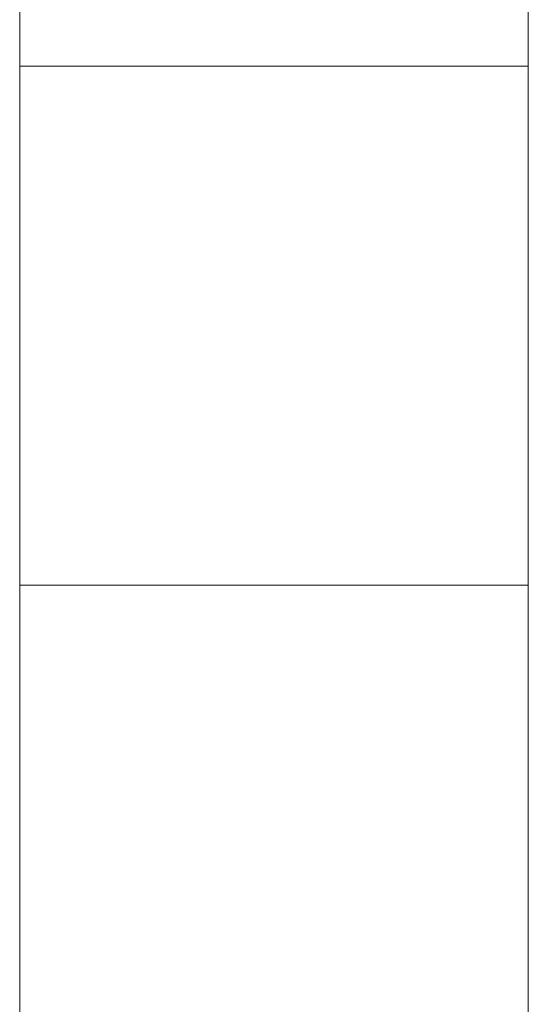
# Model space of a CAD drawing. Extents: x 69 to 739, y -141 to 453.
# Tile 16 of 48: x 285.9543 to 285.9843, y -37.449 to -37.3909. Entities that reach past the tile are written whole.
import ezdxf

# ---------------------------------------------------------------- set-up
doc = ezdxf.new("R2010")
doc.units = 0
doc.layers.get('0').update_dxf_attribs({"lineweight": 5})
doc.layers.add('TECE-Modul', color=7, linetype='Continuous', lineweight=5)

# ---------------------------------------------------------------- blocks, each defined once
blk = doc.blocks.new('Referenz-A06HSZRRNL', base_point=(271.956818, -56.679249))
at = {"layer": 'TECE-Modul', "linetype": 'Continuous', "ltscale": 0.13}
for p, q in [((285.954299, -36.079249), (285.954299, -37.450294)), ((285.984299, -37.450294), (285.984299, -36.109249)), ((285.954299, -36.879249), (285.954299, -37.479249)), ((285.954299, -37.479249), (285.954299, -36.879249)), ((285.984299, -37.479249), (285.984299, -36.879249)), ((285.984299, -37.479249), (285.984299, -36.879249)), ((285.954299, -37.11995), (285.954299, -37.447885)), ((285.984299, -37.447885), (285.984299, -37.11995)), ((285.954299, -37.388028), (285.954299, -37.39647)), ((285.954299, -37.39647), (285.954299, -37.388028)), ((285.954299, -37.388028), (285.954299, -37.39647)), ((285.954299, -37.39647), (285.954299, -37.388028)), ((285.984299, -37.39647), (285.984299, -37.388028)), ((285.984299, -37.388028), (285.984299, -37.39647)), ((285.984299, -37.39647), (285.984299, -37.388028)), ((285.984299, -37.388028), (285.984299, -37.39647)), ((285.984299, -37.393649), (285.954299, -37.393649)), ((285.954299, -37.393649), (285.954299, -37.394226)), ((285.984299, -37.393649), (285.954299, -37.393649)), ((285.954299, -37.393649), (285.954299, -37.394226)), ((285.954299, -37.394226), (285.954299, -37.393649)), ((285.954299, -37.394226), (285.954299, -37.393649)), ((285.984299, -37.393649), (285.954299, -37.393649)), ((285.954299, -37.393649), (285.954299, -37.394226)), ((285.954299, -37.394226), (285.954299, -37.393649)), ((285.984299, -37.394226), (285.984299, -37.393649)), ((285.984299, -37.394226), (285.984299, -37.393649)), ((285.984299, -37.393649), (285.984299, -37.394226)), ((285.984299, -37.393649), (285.984299, -37.394226)), ((285.984299, -37.394226), (285.984299, -37.393649)), ((285.984299, -37.393649), (285.984299, -37.394226)), ((285.954299, -37.394226), (285.954299, -37.395933)), ((285.954299, -37.394226), (285.954299, -37.395933)), ((285.954299, -37.395933), (285.954299, -37.394226)), ((285.954299, -37.395933), (285.954299, -37.394226)), ((285.954299, -37.394226), (285.954299, -37.395933)), ((285.954299, -37.395933), (285.954299, -37.394226)), ((285.984299, -37.395933), (285.984299, -37.394226)), ((285.984299, -37.395933), (285.984299, -37.394226)), ((285.984299, -37.394226), (285.984299, -37.395933)), ((285.984299, -37.394226), (285.984299, -37.395933)), ((285.984299, -37.395933), (285.984299, -37.394226)), ((285.984299, -37.394226), (285.984299, -37.395933)), ((285.954299, -37.395933), (285.954299, -37.398705)), ((285.954299, -37.395933), (285.954299, -37.398705)), ((285.954299, -37.398705), (285.954299, -37.395933)), ((285.954299, -37.398705), (285.954299, -37.395933)), ((285.954299, -37.395933), (285.954299, -37.398705)), ((285.954299, -37.398705), (285.954299, -37.395933)), ((285.984299, -37.398705), (285.984299, -37.395933)), ((285.984299, -37.398705), (285.984299, -37.395933)), ((285.984299, -37.395933), (285.984299, -37.398705)), ((285.984299, -37.395933), (285.984299, -37.398705)), ((285.984299, -37.398705), (285.984299, -37.395933)), ((285.984299, -37.395933), (285.984299, -37.398705)), ((285.954299, -37.39647), (285.954299, -37.40425)), ((285.954299, -37.40425), (285.954299, -37.39647)), ((285.954299, -37.39647), (285.954299, -37.40425)), ((285.954299, -37.40425), (285.954299, -37.39647)), ((285.984299, -37.40425), (285.984299, -37.39647)), ((285.984299, -37.39647), (285.984299, -37.40425)), ((285.984299, -37.40425), (285.984299, -37.39647)), ((285.984299, -37.39647), (285.984299, -37.40425)), ((285.954299, -37.398705), (285.954299, -37.402436)), ((285.954299, -37.398705), (285.954299, -37.402436)), ((285.954299, -37.402436), (285.954299, -37.398705)), ((285.954299, -37.402436), (285.954299, -37.398705)), ((285.954299, -37.398705), (285.954299, -37.402436)), ((285.954299, -37.402436), (285.954299, -37.398705)), ((285.984299, -37.402436), (285.984299, -37.398705)), ((285.984299, -37.402436), (285.984299, -37.398705)), ((285.984299, -37.398705), (285.984299, -37.402436)), ((285.984299, -37.398705), (285.984299, -37.402436)), ((285.984299, -37.402436), (285.984299, -37.398705)), ((285.984299, -37.398705), (285.984299, -37.402436)), ((285.954299, -37.402436), (285.954299, -37.406982)), ((285.954299, -37.402436), (285.954299, -37.406982)), ((285.954299, -37.406982), (285.954299, -37.402436)), ((285.954299, -37.406982), (285.954299, -37.402436)), ((285.954299, -37.402436), (285.954299, -37.406982)), ((285.954299, -37.406982), (285.954299, -37.402436)), ((285.984299, -37.406982), (285.984299, -37.402436)), ((285.984299, -37.406982), (285.984299, -37.402436)), ((285.984299, -37.402436), (285.984299, -37.406982)), ((285.984299, -37.402436), (285.984299, -37.406982)), ((285.984299, -37.406982), (285.984299, -37.402436)), ((285.984299, -37.402436), (285.984299, -37.406982)), ((285.954299, -37.40425), (285.954299, -37.411069)), ((285.954299, -37.411069), (285.954299, -37.40425)), ((285.954299, -37.40425), (285.954299, -37.411069)), ((285.954299, -37.411069), (285.954299, -37.40425)), ((285.984299, -37.411069), (285.984299, -37.40425)), ((285.984299, -37.40425), (285.984299, -37.411069)), ((285.984299, -37.411069), (285.984299, -37.40425)), ((285.984299, -37.40425), (285.984299, -37.411069)), ((285.954299, -37.406982), (285.954299, -37.412169)), ((285.954299, -37.406982), (285.954299, -37.412169)), ((285.954299, -37.412169), (285.954299, -37.406982)), ((285.954299, -37.412169), (285.954299, -37.406982)), ((285.954299, -37.406982), (285.954299, -37.412169)), ((285.954299, -37.412169), (285.954299, -37.406982)), ((285.984299, -37.412169), (285.984299, -37.406982)), ((285.984299, -37.412169), (285.984299, -37.406982)), ((285.984299, -37.406982), (285.984299, -37.412169)), ((285.984299, -37.406982), (285.984299, -37.412169)), ((285.984299, -37.412169), (285.984299, -37.406982)), ((285.984299, -37.406982), (285.984299, -37.412169)), ((285.954299, -37.411069), (285.954299, -37.416665)), ((285.954299, -37.416665), (285.954299, -37.411069)), ((285.954299, -37.411069), (285.954299, -37.416665)), ((285.954299, -37.416665), (285.954299, -37.411069)), ((285.984299, -37.416665), (285.984299, -37.411069)), ((285.984299, -37.411069), (285.984299, -37.416665)), ((285.984299, -37.416665), (285.984299, -37.411069)), ((285.984299, -37.411069), (285.984299, -37.416665)), ((285.954299, -37.412169), (285.954299, -37.417796)), ((285.954299, -37.412169), (285.954299, -37.417796)), ((285.954299, -37.417796), (285.954299, -37.412169)), ((285.954299, -37.417796), (285.954299, -37.412169)), ((285.954299, -37.412169), (285.954299, -37.417796)), ((285.954299, -37.417796), (285.954299, -37.412169)), ((285.984299, -37.417796), (285.984299, -37.412169)), ((285.984299, -37.417796), (285.984299, -37.412169)), ((285.984299, -37.412169), (285.984299, -37.417796)), ((285.984299, -37.412169), (285.984299, -37.417796)), ((285.984299, -37.417796), (285.984299, -37.412169)), ((285.984299, -37.412169), (285.984299, -37.417796)), ((285.954299, -37.416665), (285.954299, -37.420824)), ((285.954299, -37.420824), (285.954299, -37.416665)), ((285.954299, -37.416665), (285.954299, -37.420824)), ((285.954299, -37.420824), (285.954299, -37.416665)), ((285.984299, -37.420824), (285.984299, -37.416665)), ((285.984299, -37.416665), (285.984299, -37.420824)), ((285.984299, -37.420824), (285.984299, -37.416665)), ((285.984299, -37.416665), (285.984299, -37.420824)), ((285.954299, -37.417796), (285.954299, -37.423649)), ((285.954299, -37.417796), (285.954299, -37.423649)), ((285.954299, -37.423649), (285.954299, -37.417796)), ((285.954299, -37.423649), (285.954299, -37.417796)), ((285.954299, -37.417796), (285.954299, -37.423649)), ((285.954299, -37.423649), (285.954299, -37.417796)), ((285.984299, -37.423649), (285.984299, -37.417796)), ((285.984299, -37.423649), (285.984299, -37.417796)), ((285.984299, -37.417796), (285.984299, -37.423649)), ((285.984299, -37.417796), (285.984299, -37.423649)), ((285.984299, -37.423649), (285.984299, -37.417796)), ((285.984299, -37.417796), (285.984299, -37.423649)), ((285.954299, -37.420824), (285.954299, -37.423384)), ((285.954299, -37.423384), (285.954299, -37.420824)), ((285.954299, -37.420824), (285.954299, -37.423384)), ((285.954299, -37.423384), (285.954299, -37.420824)), ((285.984299, -37.423384), (285.984299, -37.420824)), ((285.984299, -37.420824), (285.984299, -37.423384)), ((285.984299, -37.423384), (285.984299, -37.420824)), ((285.984299, -37.420824), (285.984299, -37.423384)), ((285.954299, -37.423384), (285.954299, -37.424249)), ((285.954299, -37.424249), (285.954299, -37.423384)), ((285.954299, -37.423384), (285.954299, -37.424249)), ((285.954299, -37.424249), (285.954299, -37.423384)), ((285.954299, -37.423649), (285.954299, -37.429502)), ((285.954299, -37.423649), (285.954299, -37.429502)), ((285.954299, -37.429502), (285.954299, -37.423649)), ((285.954299, -37.429502), (285.954299, -37.423649)), ((285.954299, -37.423649), (285.954299, -37.429502)), ((285.954299, -37.429502), (285.954299, -37.423649)), ((285.984299, -37.424249), (285.984299, -37.423384)), ((285.984299, -37.423384), (285.984299, -37.424249)), ((285.984299, -37.424249), (285.984299, -37.423384)), ((285.984299, -37.423384), (285.984299, -37.424249)), ((285.984299, -37.429502), (285.984299, -37.423649)), ((285.984299, -37.429502), (285.984299, -37.423649)), ((285.984299, -37.423649), (285.984299, -37.429502)), ((285.984299, -37.423649), (285.984299, -37.429502)), ((285.984299, -37.429502), (285.984299, -37.423649)), ((285.984299, -37.423649), (285.984299, -37.429502)), ((285.984299, -37.424249), (285.954299, -37.424249)), ((285.954299, -37.424249), (285.954299, -37.425306)), ((285.954299, -37.424249), (285.984299, -37.424249)), ((285.984299, -37.424249), (285.954299, -37.424249)), ((285.954299, -37.424249), (285.954299, -37.425306)), ((285.954299, -37.425306), (285.954299, -37.424249)), ((285.954299, -37.425306), (285.954299, -37.424249)), ((285.984299, -37.424249), (285.954299, -37.424249)), ((285.954299, -37.424249), (285.954299, -37.425306)), ((285.954299, -37.424249), (285.984299, -37.424249)), ((285.954299, -37.425306), (285.954299, -37.424249)), ((285.984299, -37.425306), (285.984299, -37.424249)), ((285.984299, -37.425306), (285.984299, -37.424249)), ((285.984299, -37.424249), (285.984299, -37.425306)), ((285.984299, -37.424249), (285.984299, -37.425306)), ((285.984299, -37.425306), (285.984299, -37.424249)), ((285.984299, -37.424249), (285.984299, -37.425306)), ((285.954299, -37.425306), (285.954299, -37.428436)), ((285.954299, -37.425306), (285.954299, -37.428436)), ((285.954299, -37.428436), (285.954299, -37.425306)), ((285.954299, -37.428436), (285.954299, -37.425306)), ((285.954299, -37.425306), (285.954299, -37.428436)), ((285.954299, -37.428436), (285.954299, -37.425306)), ((285.984299, -37.428436), (285.984299, -37.425306)), ((285.984299, -37.428436), (285.984299, -37.425306)), ((285.984299, -37.425306), (285.984299, -37.428436)), ((285.984299, -37.425306), (285.984299, -37.428436)), ((285.984299, -37.428436), (285.984299, -37.425306)), ((285.984299, -37.425306), (285.984299, -37.428436)), ((285.954299, -37.428436), (285.954299, -37.433518)), ((285.954299, -37.428436), (285.954299, -37.433518)), ((285.954299, -37.433518), (285.954299, -37.428436)), ((285.954299, -37.433518), (285.954299, -37.428436)), ((285.954299, -37.428436), (285.954299, -37.433518)), ((285.954299, -37.433518), (285.954299, -37.428436)), ((285.984299, -37.433518), (285.984299, -37.428436)), ((285.984299, -37.433518), (285.984299, -37.428436)), ((285.984299, -37.428436), (285.984299, -37.433518)), ((285.984299, -37.428436), (285.984299, -37.433518)), ((285.984299, -37.433518), (285.984299, -37.428436)), ((285.984299, -37.428436), (285.984299, -37.433518)), ((285.954299, -37.429502), (285.954299, -37.43513)), ((285.954299, -37.429502), (285.954299, -37.43513)), ((285.954299, -37.43513), (285.954299, -37.429502)), ((285.954299, -37.43513), (285.954299, -37.429502)), ((285.954299, -37.429502), (285.954299, -37.43513)), ((285.954299, -37.43513), (285.954299, -37.429502)), ((285.984299, -37.43513), (285.984299, -37.429502)), ((285.984299, -37.43513), (285.984299, -37.429502)), ((285.984299, -37.429502), (285.984299, -37.43513)), ((285.984299, -37.429502), (285.984299, -37.43513)), ((285.984299, -37.43513), (285.984299, -37.429502)), ((285.984299, -37.429502), (285.984299, -37.43513)), ((285.954299, -37.433518), (285.954299, -37.440358)), ((285.954299, -37.433518), (285.954299, -37.440358)), ((285.954299, -37.440358), (285.954299, -37.433518)), ((285.954299, -37.440358), (285.954299, -37.433518)), ((285.954299, -37.433518), (285.954299, -37.440358)), ((285.954299, -37.440358), (285.954299, -37.433518)), ((285.984299, -37.440358), (285.984299, -37.433518)), ((285.984299, -37.440358), (285.984299, -37.433518)), ((285.984299, -37.433518), (285.984299, -37.440358)), ((285.984299, -37.433518), (285.984299, -37.440358)), ((285.984299, -37.440358), (285.984299, -37.433518)), ((285.984299, -37.433518), (285.984299, -37.440358)), ((285.954299, -37.43513), (285.954299, -37.440316)), ((285.954299, -37.43513), (285.954299, -37.440316)), ((285.954299, -37.440316), (285.954299, -37.43513)), ((285.954299, -37.440316), (285.954299, -37.43513)), ((285.954299, -37.43513), (285.954299, -37.440316)), ((285.954299, -37.440316), (285.954299, -37.43513)), ((285.984299, -37.440316), (285.984299, -37.43513)), ((285.984299, -37.440316), (285.984299, -37.43513)), ((285.984299, -37.43513), (285.984299, -37.440316)), ((285.984299, -37.43513), (285.984299, -37.440316)), ((285.984299, -37.440316), (285.984299, -37.43513)), ((285.984299, -37.43513), (285.984299, -37.440316)), ((285.954299, -37.440316), (285.954299, -37.444862)), ((285.954299, -37.440316), (285.954299, -37.444862)), ((285.954299, -37.444862), (285.954299, -37.440316)), ((285.954299, -37.444862), (285.954299, -37.440316)), ((285.954299, -37.440316), (285.954299, -37.444862)), ((285.954299, -37.444862), (285.954299, -37.440316)), ((285.954299, -37.440358), (285.954299, -37.448693)), ((285.954299, -37.440358), (285.954299, -37.448693)), ((285.954299, -37.448693), (285.954299, -37.440358)), ((285.954299, -37.448693), (285.954299, -37.440358)), ((285.954299, -37.440358), (285.954299, -37.448693)), ((285.954299, -37.448693), (285.954299, -37.440358)), ((285.984299, -37.444862), (285.984299, -37.440316)), ((285.984299, -37.444862), (285.984299, -37.440316)), ((285.984299, -37.440316), (285.984299, -37.444862)), ((285.984299, -37.440316), (285.984299, -37.444862)), ((285.984299, -37.444862), (285.984299, -37.440316)), ((285.984299, -37.440316), (285.984299, -37.444862)), ((285.984299, -37.448693), (285.984299, -37.440358)), ((285.984299, -37.448693), (285.984299, -37.440358)), ((285.984299, -37.440358), (285.984299, -37.448693)), ((285.984299, -37.440358), (285.984299, -37.448693)), ((285.984299, -37.448693), (285.984299, -37.440358)), ((285.984299, -37.440358), (285.984299, -37.448693)), ((285.954299, -37.444862), (285.954299, -37.448593)), ((285.954299, -37.444862), (285.954299, -37.448593)), ((285.954299, -37.448593), (285.954299, -37.444862)), ((285.954299, -37.448593), (285.954299, -37.444862)), ((285.954299, -37.444862), (285.954299, -37.448593)), ((285.954299, -37.448593), (285.954299, -37.444862)), ((285.984299, -37.448593), (285.984299, -37.444862)), ((285.984299, -37.448593), (285.984299, -37.444862)), ((285.984299, -37.444862), (285.984299, -37.448593)), ((285.984299, -37.444862), (285.984299, -37.448593)), ((285.984299, -37.448593), (285.984299, -37.444862)), ((285.984299, -37.444862), (285.984299, -37.448593)), ((285.954299, -37.447885), (285.954299, -37.450431)), ((285.984299, -37.450431), (285.984299, -37.447885)), ((285.954299, -37.448593), (285.954299, -37.451366)), ((285.954299, -37.448593), (285.954299, -37.451366)), ((285.954299, -37.451366), (285.954299, -37.448593)), ((285.954299, -37.451366), (285.954299, -37.448593)), ((285.954299, -37.448593), (285.954299, -37.451366)), ((285.954299, -37.451366), (285.954299, -37.448593)), ((285.954299, -37.448693), (285.954299, -37.458202)), ((285.954299, -37.448693), (285.954299, -37.458202)), ((285.954299, -37.458202), (285.954299, -37.448693)), ((285.954299, -37.458202), (285.954299, -37.448693)), ((285.954299, -37.448693), (285.954299, -37.458202)), ((285.954299, -37.458202), (285.954299, -37.448693)), ((285.984299, -37.451366), (285.984299, -37.448593)), ((285.984299, -37.451366), (285.984299, -37.448593)), ((285.984299, -37.448593), (285.984299, -37.451366)), ((285.984299, -37.448593), (285.984299, -37.451366)), ((285.984299, -37.451366), (285.984299, -37.448593)), ((285.984299, -37.448593), (285.984299, -37.451366)), ((285.984299, -37.458202), (285.984299, -37.448693)), ((285.984299, -37.458202), (285.984299, -37.448693)), ((285.984299, -37.448693), (285.984299, -37.458202)), ((285.984299, -37.448693), (285.984299, -37.458202)), ((285.984299, -37.458202), (285.984299, -37.448693)), ((285.984299, -37.448693), (285.984299, -37.458202))]:
    blk.add_line(p, q, dxfattribs=at)

msp = doc.modelspace()

# ---------------------------------------------------------------- block references
at = {"color": 251, "lineweight": 25, "ltscale": 0.25, "true_color": 0x585858}
msp.add_blockref('Referenz-A06HSZRRNL', (271.956818, -56.679249), dxfattribs=at)

doc.saveas('drawing.dxf')
